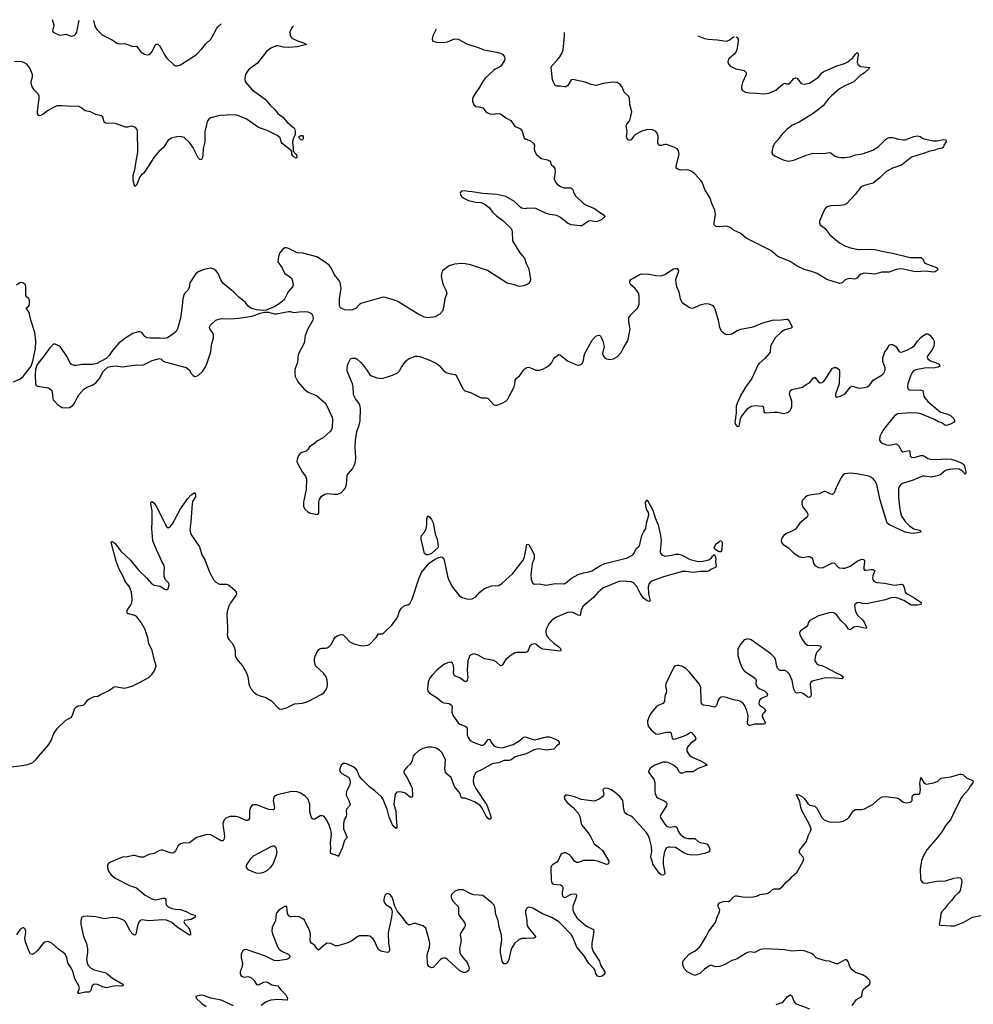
# Model space of a CAD drawing. Header units: inches. Extents: x 1552086 to 1694788, y 812325 to 917226.
# Tile 37 of 109: x 1584268 to 1595063, y 905782 to 916932. Entities that reach past the tile are written whole.
import ezdxf

# ---------------------------------------------------------------- set-up
doc = ezdxf.new("R2010")
doc.units = ezdxf.units.IN
doc.header["$MEASUREMENT"] = 0
for name, color, linetype in [('B5980', 7, 'Continuous'), ('B5981', 7, 'Continuous'), ('B5990', 7, 'Continuous'), ('B5991', 7, 'Continuous')]:
    doc.layers.add(name, color=color, linetype=linetype)

msp = doc.modelspace()

# ---------------------------------------------------------------- linework, layer by layer
at = {"layer": 'B5980', "color": 6}
for points, elevation in [([(1584170, 908471), (1584295, 908485), (1584362, 908498), (1584418, 908522), (1584459, 908561), (1584597, 908723), (1584623, 908770), (1584655, 908850), (1584695, 908910), (1584790, 909000), (1584851, 909030), (1584870, 909062), (1584890, 909126), (1584910, 909150), (1584930, 909160), (1584990, 909170), (1585010, 909189), (1585034, 909226), (1585050, 909239), (1585110, 909268), (1585151, 909270), (1585190, 909294), (1585275, 909330), (1585330, 909374), (1585350, 909380), (1585450, 909363), (1585490, 909368), (1585550, 909389), (1585610, 909417), (1585730, 909484), (1585764, 909516), (1585790, 909554), (1585812, 909610), (1585810, 909630), (1585795, 909675), (1585766, 909790), (1585729, 909869), (1585720, 909930), (1585696, 910000)], 900), ([(1586619, 910000), (1586618, 909970), (1586626, 909930), (1586638, 909910), (1586673, 909870), (1586697, 909830), (1586708, 909790), (1586709, 909730), (1586714, 909710), (1586736, 909676), (1586790, 909616), (1586837, 909537), (1586850, 909490), (1586861, 909410), (1586868, 909388), (1586890, 909352), (1586918, 909318), (1586952, 909292), (1586990, 909275), (1587056, 909256), (1587120, 909220), (1587190, 909142), (1587209, 909129), (1587230, 909125), (1587290, 909138), (1587377, 909183), (1587470, 909192), (1587530, 909210), (1587681, 909290), (1587709, 909310), (1587730, 909336), (1587747, 909370), (1587754, 909410), (1587750, 909452), (1587736, 909490), (1587710, 909528), (1587621, 909610), (1587612, 909630), (1587606, 909666), (1587605, 909690), (1587614, 909726), (1587630, 909767), (1587650, 909796), (1587670, 909812), (1587684, 909816), (1587730, 909816), (1587750, 909820), (1587770, 909832), (1587799, 909861), (1587823, 909917), (1587841, 909939), (1587870, 909960), (1587910, 909970), (1587930, 909964), (1587950, 909948), (1588007, 909887), (1588050, 909865), (1588110, 909848), (1588150, 909842), (1588208, 909848), (1588230, 909860), (1588303, 909937), (1588330, 909979), (1588370, 909976), (1588390, 909987), (1588403, 910000)], 900), ([(1590000, 909768), (1589990, 909766), (1589890, 909765), (1589870, 909759), (1589830, 909737), (1589772, 909688), (1589730, 909624), (1589710, 909616), (1589660, 909660), (1589635, 909675), (1589530, 909695), (1589450, 909739), (1589410, 909750), (1589392, 909748), (1589365, 909730), (1589342, 909670), (1589333, 909570), (1589342, 909478), (1589330, 909442), (1589310, 909434), (1589250, 909478), (1589197, 909497), (1589186, 909506), (1589179, 909530), (1589181, 909590), (1589176, 909630), (1589166, 909646), (1589150, 909655), (1589110, 909650), (1589070, 909629), (1588994, 909570), (1588938, 909510), (1588908, 909470), (1588892, 909430), (1588883, 909350), (1588889, 909329), (1588907, 909307), (1588992, 909252), (1589050, 909204), (1589070, 909195), (1589130, 909187), (1589157, 909170), (1589163, 909150), (1589159, 909110), (1589161, 909090), (1589175, 909050), (1589230, 908968), (1589250, 908953), (1589310, 908933), (1589323, 908923), (1589332, 908910), (1589333, 908833), (1589343, 908803), (1589369, 908770), (1589400, 908750), (1589490, 908717), (1589510, 908716), (1589534, 908730), (1589570, 908781), (1589590, 908783), (1589606, 908750), (1589636, 908710), (1589673, 908693), (1589730, 908685), (1589856, 908724), (1589918, 908762), (1589970, 908808), (1589989, 908811), (1590000, 908807)], 900), ([(1590000, 908619), (1589875, 908585), (1589830, 908551), (1589810, 908542), (1589750, 908541), (1589690, 908518), (1589632, 908508), (1589610, 908501), (1589510, 908443), (1589440, 908410), (1589424, 908396), (1589404, 908350), (1589401, 908310), (1589408, 908270), (1589430, 908224), (1589550, 908050), (1589560, 908030), (1589601, 907910), (1589604, 907890), (1589590, 907875), (1589570, 907885), (1589550, 907913), (1589504, 908004), (1589477, 908037), (1589415, 908075), (1589359, 908099), (1589310, 908117), (1589278, 908118), (1589264, 908124), (1589253, 908170), (1589190, 908250), (1589151, 908350), (1589107, 908387), (1589089, 908410), (1589079, 908450), (1589089, 908550), (1589050, 908630), (1589020, 908660), (1588981, 908681), (1588933, 908693), (1588890, 908693), (1588830, 908677), (1588779, 908650), (1588738, 908610), (1588724, 908590), (1588707, 908533), (1588690, 908500), (1588654, 908470), (1588622, 908430), (1588617, 908410), (1588625, 908390), (1588658, 908338), (1588709, 908230), (1588716, 908144), (1588712, 908128), (1588690, 908129), (1588632, 908172), (1588610, 908182), (1588572, 908188), (1588536, 908184), (1588517, 908163), (1588504, 908050), (1588527, 907970), (1588528, 907890), (1588537, 907803), (1588537, 907783), (1588530, 907772), (1588522, 907782), (1588510, 907786), (1588490, 907814), (1588450, 907902), (1588427, 907990), (1588378, 908110), (1588364, 908130), (1588290, 908199), (1588226, 908246), (1588140, 908330), (1588112, 908370), (1588090, 908430), (1588073, 908450), (1588042, 908470), (1587970, 908505), (1587950, 908510), (1587930, 908509), (1587907, 908490), (1587891, 908450), (1587890, 908430), (1587899, 908410), (1587914, 908394), (1587990, 908354), (1588007, 908327), (1588010, 908290), (1588005, 908270), (1587969, 908190), (1587964, 908170), (1587965, 908150), (1587995, 908090), (1588008, 908050), (1588003, 908030), (1587968, 907990), (1587962, 907970), (1587967, 907930), (1587965, 907910), (1587940, 907870), (1587932, 907830), (1587934, 907770), (1587975, 907670), (1587943, 907637), (1587919, 907550), (1587885, 907475), (1587870, 907456), (1587864, 907464), (1587836, 907476), (1587789, 907490), (1587785, 907510), (1587789, 907551), (1587787, 907610), (1587798, 907710), (1587790, 907753), (1587772, 907810), (1587750, 907858), (1587730, 907890), (1587710, 907911), (1587690, 907917), (1587670, 907915), (1587610, 907879), (1587590, 907878), (1587583, 907883), (1587570, 907899), (1587559, 907930), (1587552, 907970), (1587551, 908050), (1587539, 908090), (1587529, 908110), (1587500, 908140), (1587450, 908173), (1587410, 908188), (1587370, 908192), (1587328, 908188), (1587201, 908159), (1587175, 908150), (1587150, 908131), (1587140, 908110), (1587137, 908090), (1587152, 908008), (1587148, 907990), (1587136, 907984), (1587090, 907988), (1586950, 908040), (1586910, 908040), (1586893, 908030), (1586880, 908010), (1586870, 907972), (1586869, 907890), (1586858, 907870), (1586850, 907863), (1586830, 907863), (1586750, 907900), (1586710, 907908), (1586650, 907907), (1586600, 907890), (1586581, 907870), (1586568, 907830), (1586570, 907790), (1586587, 907690), (1586584, 907656), (1586570, 907632), (1586550, 907634), (1586530, 907643), (1586430, 907702), (1586390, 907705), (1586270, 907671), (1586190, 907611), (1586170, 907607), (1586128, 907612), (1586090, 907601), (1586063, 907577), (1586027, 907513), (1586010, 907497), (1585990, 907495), (1585970, 907499), (1585890, 907527), (1585870, 907529), (1585850, 907524), (1585790, 907490), (1585730, 907477), (1585670, 907447), (1585630, 907449), (1585570, 907467), (1585553, 907467), (1585490, 907453), (1585430, 907448), (1585296, 907390), (1585270, 907371), (1585263, 907350), (1585263, 907330), (1585272, 907290), (1585300, 907250), (1585350, 907210), (1585510, 907128), (1585590, 907101), (1585690, 907019), (1585770, 906971), (1585810, 906966), (1585890, 906983), (1585910, 906983), (1585924, 906970), (1585922, 906930), (1585926, 906910), (1585950, 906886), (1585990, 906867), (1586030, 906859), (1586090, 906855), (1586154, 906834), (1586210, 906801), (1586253, 906790), (1586256, 906776), (1586256, 906770), (1586210, 906743), (1586135, 906730), (1586126, 906714), (1586141, 906690), (1586176, 906656), (1586192, 906630), (1586202, 906590), (1586200, 906570), (1586190, 906565), (1586050, 906657), (1585990, 906710), (1585930, 906736), (1585890, 906738), (1585730, 906727), (1585650, 906738), (1585630, 906732), (1585610, 906700), (1585596, 906650), (1585587, 906593), (1585582, 906578), (1585570, 906563), (1585550, 906575), (1585518, 906610), (1585471, 906711), (1585450, 906730), (1585410, 906749), (1585370, 906760), (1585315, 906765), (1585230, 906751), (1585210, 906752), (1585130, 906772), (1585030, 906779), (1584990, 906778), (1584972, 906768), (1584960, 906730), (1584960, 906690), (1584992, 906550), (1585024, 906470), (1585035, 906410), (1585037, 906370), (1585024, 906290), (1585030, 906250), (1585039, 906230), (1585070, 906196), (1585110, 906173), (1585230, 906143), (1585250, 906134), (1585318, 906078), (1585437, 906010), (1585441, 905990), (1585414, 905986), (1585350, 905993), (1585250, 905970), (1585210, 905980), (1585150, 906005), (1585111, 906009), (1585088, 905990), (1585068, 905932), (1585058, 905922), (1585050, 905918), (1585010, 905921), (1584946, 905906), (1584930, 905906), (1584927, 905910), (1584944, 905970), (1584939, 905990), (1584893, 906070), (1584864, 906170), (1584813, 906250), (1584803, 906310), (1584781, 906350), (1584760, 906370), (1584706, 906406), (1584630, 906475), (1584590, 906493), (1584554, 906486), (1584530, 906468), (1584471, 906390), (1584430, 906356), (1584410, 906345), (1584390, 906351), (1584370, 906389), (1584334, 906490), (1584328, 906530), (1584337, 906590), (1584336, 906610), (1584330, 906632), (1584310, 906650), (1584290, 906642), (1584270, 906625), (1584231, 906570)], 900), ([(1590000, 906528), (1589950, 906527), (1589910, 906508), (1589870, 906469), (1589838, 906422), (1589826, 906390), (1589806, 906290), (1589790, 906256), (1589770, 906241), (1589750, 906242), (1589741, 906250), (1589730, 906270), (1589710, 906370), (1589709, 906410), (1589724, 906510), (1589721, 906570), (1589696, 906656), (1589685, 906730), (1589659, 906799), (1589645, 906885), (1589634, 906910), (1589612, 906932), (1589510, 907013), (1589410, 907021), (1589374, 907034), (1589290, 907077), (1589270, 907080), (1589230, 907079), (1589190, 907061), (1589160, 907030), (1589153, 907010), (1589153, 906990), (1589170, 906950), (1589230, 906890), (1589236, 906870), (1589234, 906810), (1589239, 906790), (1589305, 906710), (1589312, 906690), (1589311, 906670), (1589305, 906655), (1589260, 906590), (1589254, 906570), (1589264, 906503), (1589246, 906410), (1589252, 906370), (1589263, 906343), (1589287, 906307), (1589335, 906255), (1589353, 906207), (1589357, 906190), (1589354, 906170), (1589330, 906150), (1589310, 906142), (1589290, 906143), (1589250, 906162), (1589111, 906290), (1589090, 906303), (1589070, 906306), (1589050, 906301), (1589030, 906289), (1588950, 906198), (1588930, 906195), (1588901, 906210), (1588888, 906230), (1588886, 906246), (1588882, 906330), (1588884, 906356), (1588908, 906430), (1588909, 906470), (1588903, 906510), (1588865, 906645), (1588835, 906670), (1588750, 906696), (1588730, 906697), (1588690, 906681), (1588670, 906682), (1588650, 906697), (1588610, 906757), (1588542, 906842), (1588514, 906894), (1588490, 906986), (1588470, 907015), (1588450, 907031), (1588430, 907038), (1588410, 907024), (1588399, 907001), (1588391, 906970), (1588391, 906950), (1588398, 906930), (1588418, 906910), (1588463, 906883), (1588478, 906858), (1588483, 906830), (1588478, 906770), (1588445, 906630), (1588439, 906590), (1588442, 906470), (1588454, 906410), (1588454, 906390), (1588445, 906375), (1588431, 906369), (1588370, 906380), (1588349, 906389), (1588330, 906403), (1588313, 906430), (1588290, 906493), (1588270, 906522), (1588230, 906553), (1588210, 906558), (1588110, 906556), (1588090, 906547), (1588035, 906505), (1587983, 906477), (1587870, 906443), (1587844, 906444), (1587790, 906469), (1587750, 906473), (1587730, 906463), (1587650, 906395), (1587630, 906414), (1587608, 906448), (1587570, 906476), (1587560, 906490), (1587556, 906510), (1587561, 906570), (1587554, 906610), (1587493, 906733), (1587470, 906755), (1587430, 906773), (1587390, 906776), (1587350, 906771), (1587330, 906774), (1587320, 906780), (1587310, 906790), (1587301, 906810), (1587291, 906891), (1587270, 906890), (1587205, 906850), (1587179, 906821), (1587173, 906807), (1587164, 906730), (1587126, 906650), (1587122, 906610), (1587132, 906570), (1587190, 906424), (1587201, 906410), (1587229, 906389), (1587307, 906350), (1587326, 906330), (1587322, 906310), (1587290, 906288), (1587185, 906275), (1587150, 906277), (1587050, 906328), (1586830, 906404), (1586810, 906399), (1586794, 906386), (1586776, 906350), (1586776, 906310), (1586790, 906250), (1586785, 906210), (1586764, 906150), (1586764, 906130), (1586772, 906110), (1586790, 906095), (1586808, 906090), (1586850, 906097), (1586885, 906085), (1586921, 906050), (1586950, 906005), (1586970, 906004), (1587030, 906032), (1587058, 906038), (1587074, 906034), (1587121, 906001), (1587190, 905990), (1587224, 905944), (1587280, 905890), (1587300, 905850), (1587296, 905830), (1587290, 905828), (1587190, 905838), (1587110, 905829), (1587057, 905810), (1587001, 905770)], 1000), ([(1590000, 906854), (1589995, 906845), (1589993, 906810), (1590000, 906778)], 1000), ([(1586690, 905765), (1586550, 905827), (1586432, 905852), (1586350, 905881), (1586310, 905885), (1586261, 905870), (1586264, 905850), (1586331, 905790), (1586377, 905757)], 1000)]:
    msp.add_lwpolyline(points, dxfattribs=dict(at, elevation=elevation))
at = {"layer": 'B5980', "color": 6, "elevation": 1000}
msp.add_lwpolyline([(1587130, 907573), (1587110, 907566), (1586910, 907459), (1586879, 907430), (1586840, 907370), (1586831, 907350), (1586831, 907330), (1586850, 907310), (1586942, 907270), (1586990, 907267), (1587030, 907277), (1587070, 907296), (1587108, 907330), (1587138, 907370), (1587174, 907470), (1587182, 907510), (1587172, 907552), (1587151, 907571)], close=True, dxfattribs=at)
at = {"layer": 'B5981', "color": 6}
for points, elevation in [([(1587368, 916864), (1587355, 916850), (1587340, 916830), (1587327, 916790), (1587330, 916750), (1587350, 916724), (1587412, 916692), (1587481, 916670), (1587514, 916650), (1587410, 916624), (1587310, 916615), (1587250, 916620), (1587190, 916635), (1587170, 916634), (1587110, 916608), (1587060, 916570), (1586959, 916441), (1586867, 916370), (1586847, 916350), (1586825, 916310), (1586817, 916270), (1586817, 916250), (1586825, 916225), (1586899, 916139), (1587047, 916030), (1587104, 915964), (1587160, 915910), (1587191, 915870), (1587247, 915827), (1587297, 915770), (1587369, 915710), (1587378, 915698), (1587386, 915670), (1587386, 915630), (1587360, 915570), (1587355, 915530), (1587362, 915490), (1587363, 915443), (1587393, 915410), (1587404, 915390), (1587407, 915370), (1587396, 915364), (1587370, 915378), (1587361, 915390), (1587350, 915410), (1587350, 915430), (1587340, 915450), (1587238, 915530), (1587227, 915550), (1587215, 915595), (1587182, 915622), (1587070, 915678), (1586970, 915712), (1586830, 915809), (1586744, 915844), (1586707, 915853), (1586608, 915852), (1586534, 915846), (1586430, 915822), (1586410, 915807), (1586394, 915786), (1586364, 915670), (1586362, 915550), (1586346, 915474), (1586340, 915390), (1586330, 915354), (1586310, 915344), (1586290, 915367), (1586229, 915490), (1586190, 915540), (1586130, 915597), (1586090, 915610), (1586045, 915605), (1585986, 915590), (1585950, 915568), (1585895, 915485), (1585842, 915438), (1585787, 915373), (1585690, 915218), (1585670, 915192), (1585646, 915174), (1585627, 915153), (1585590, 915059), (1585570, 915044), (1585553, 915110), (1585553, 915170), (1585572, 915230), (1585585, 915330), (1585607, 915430), (1585602, 915670), (1585596, 915690), (1585579, 915710), (1585550, 915724), (1585530, 915727), (1585490, 915714), (1585470, 915716), (1585350, 915756), (1585239, 915759), (1585225, 915770), (1585209, 915829), (1585190, 915844), (1585130, 915858), (1585069, 915889), (1585010, 915901), (1584959, 915939), (1584930, 915951), (1584848, 915950), (1584750, 915958), (1584690, 915955), (1584650, 915939), (1584582, 915898), (1584530, 915858), (1584507, 915847), (1584490, 915842), (1584485, 915845), (1584470, 915867), (1584469, 915889), (1584480, 915990), (1584489, 916030), (1584487, 916070), (1584474, 916094), (1584430, 916136), (1584410, 916170), (1584399, 916210), (1584398, 916230), (1584414, 916286), (1584413, 916310), (1584383, 916383), (1584350, 916429), (1584324, 916444), (1584294, 916454), (1584210, 916459)], 900), ([(1584636, 916932), (1584653, 916870), (1584648, 916832), (1584640, 916810), (1584648, 916790), (1584662, 916782), (1584710, 916760), (1584730, 916757), (1584790, 916766), (1584850, 916745), (1584870, 916747), (1584890, 916758), (1584903, 916770), (1584915, 916790), (1584937, 916910), (1584944, 916924)], 900), ([(1585105, 916921), (1585118, 916858), (1585141, 916821), (1585202, 916762), (1585230, 916744), (1585308, 916708), (1585370, 916664), (1585390, 916660), (1585450, 916661), (1585490, 916651), (1585548, 916628), (1585590, 916631), (1585643, 916563), (1585681, 916541), (1585710, 916534), (1585730, 916536), (1585750, 916550), (1585768, 916572), (1585790, 916622), (1585810, 916653), (1585830, 916656), (1585850, 916637), (1585870, 916606), (1585910, 916530), (1585930, 916501), (1586010, 916423), (1586030, 916411), (1586050, 916408), (1586090, 916420), (1586270, 916537), (1586330, 916601), (1586370, 916655), (1586430, 916711), (1586466, 916770), (1586494, 916830), (1586510, 916850), (1586549, 916885)], 900), ([(1588981, 916824), (1588944, 916750), (1588936, 916710), (1588943, 916690), (1588990, 916676), (1589070, 916672), (1589110, 916682), (1589190, 916715), (1589230, 916713), (1589330, 916660), (1589470, 916613), (1589523, 916590), (1589670, 916564), (1589710, 916552), (1589736, 916536), (1589757, 916510), (1589761, 916490), (1589756, 916470), (1589713, 916407), (1589690, 916389), (1589650, 916373), (1589630, 916358), (1589539, 916270), (1589509, 916230), (1589463, 916150), (1589423, 916097), (1589398, 916050), (1589392, 916030), (1589394, 916010), (1589407, 915967), (1589430, 915948), (1589470, 915945), (1589510, 915932), (1589550, 915885), (1589590, 915865), (1589630, 915862), (1589670, 915870), (1589710, 915864), (1589770, 915820), (1589826, 915790), (1589870, 915730), (1589881, 915721), (1589936, 915696), (1589955, 915670), (1589980, 915590), (1589998, 915578), (1590000, 915578)], 1000), ([(1590000, 914792), (1589990, 914791), (1589950, 914798), (1589921, 914821), (1589870, 914873), (1589770, 914930), (1589670, 914951), (1589510, 914963), (1589390, 914984), (1589345, 914985), (1589310, 914992), (1589271, 914989), (1589256, 914970), (1589258, 914950), (1589271, 914930), (1589305, 914905), (1589350, 914885), (1589430, 914867), (1589490, 914862), (1589539, 914839), (1589584, 914804), (1589624, 914750), (1589664, 914710), (1589739, 914659), (1589830, 914566), (1589839, 914550), (1589844, 914524), (1589848, 914428), (1589928, 914290), (1589981, 914230), (1590000, 914171)], 1000), ([(1590000, 913929), (1589970, 913917), (1589930, 913911), (1589910, 913914), (1589870, 913930), (1589788, 913948), (1589564, 914090), (1589530, 914104), (1589370, 914154), (1589310, 914167), (1589270, 914170), (1589190, 914163), (1589130, 914144), (1589059, 914090), (1589047, 914070), (1589040, 914030), (1589049, 913970), (1589063, 913930), (1589093, 913870), (1589103, 913830), (1589082, 913770), (1589067, 913673), (1589053, 913630), (1589023, 913597), (1588970, 913568), (1588950, 913562), (1588890, 913556), (1588850, 913562), (1588778, 913598), (1588550, 913740), (1588510, 913756), (1588390, 913788), (1588366, 913786), (1588130, 913716), (1588110, 913702), (1588075, 913665), (1588034, 913646), (1588010, 913644), (1587950, 913648), (1587910, 913660), (1587898, 913670), (1587890, 913690), (1587888, 913770), (1587906, 913890), (1587896, 913956), (1587882, 913982), (1587830, 914042), (1587796, 914116), (1587770, 914152), (1587727, 914187), (1587630, 914247), (1587474, 914286), (1587410, 914293), (1587310, 914340), (1587290, 914347), (1587270, 914347), (1587244, 914330), (1587213, 914290), (1587198, 914250), (1587190, 914190), (1587240, 914120), (1587250, 914091), (1587270, 914056), (1587324, 914024), (1587344, 914004), (1587358, 913970), (1587363, 913930), (1587355, 913905), (1587307, 913850), (1587260, 913760), (1587205, 913715), (1587156, 913684), (1587057, 913643), (1587030, 913639), (1586950, 913646), (1586885, 913665), (1586852, 913692), (1586824, 913730), (1586748, 913788), (1586688, 913850), (1586569, 913949), (1586544, 913984), (1586516, 914056), (1586490, 914090), (1586467, 914107), (1586430, 914118), (1586357, 914103), (1586290, 914075), (1586259, 914050), (1586194, 913950), (1586185, 913895), (1586172, 913870), (1586134, 913830), (1586126, 913814), (1586114, 913770), (1586108, 913690), (1586087, 913550), (1586054, 913430), (1586038, 913402), (1586018, 913382), (1585940, 913330), (1585910, 913320), (1585850, 913325), (1585750, 913325), (1585710, 913330), (1585684, 913344), (1585650, 913388), (1585630, 913396), (1585610, 913396), (1585550, 913380), (1585470, 913330), (1585390, 913267), (1585324, 913190), (1585276, 913124), (1585245, 913095), (1585141, 913039), (1585092, 913028), (1584970, 913027), (1584910, 913014), (1584890, 913014), (1584863, 913023), (1584850, 913031), (1584834, 913050), (1584800, 913120), (1584730, 913224), (1584710, 913240), (1584670, 913257), (1584650, 913256), (1584610, 913216), (1584530, 913106), (1584476, 913044), (1584461, 913019), (1584448, 912972), (1584442, 912910), (1584447, 912810), (1584453, 912790), (1584470, 912780), (1584590, 912761), (1584611, 912751), (1584631, 912731), (1584637, 912717), (1584643, 912643), (1584648, 912628), (1584661, 912610), (1584695, 912575), (1584730, 912550), (1584750, 912542), (1584790, 912535), (1584830, 912542), (1584873, 912567), (1584890, 912588), (1584918, 912650), (1584938, 912682), (1584994, 912746), (1585030, 912772), (1585088, 912792), (1585130, 912818), (1585170, 912868), (1585213, 912947), (1585230, 912968), (1585265, 912995), (1585295, 913005), (1585350, 913013), (1585430, 913002), (1585590, 913024), (1585650, 913020), (1585670, 913022), (1585766, 913074), (1585850, 913096), (1585870, 913088), (1585890, 913067), (1585910, 913057), (1586152, 912992), (1586185, 912965), (1586210, 912924), (1586230, 912902), (1586250, 912893), (1586270, 912896), (1586290, 912903), (1586341, 912950), (1586367, 912993), (1586385, 913035), (1586430, 913170), (1586441, 913250), (1586462, 913330), (1586461, 913370), (1586452, 913390), (1586421, 913430), (1586415, 913450), (1586427, 913473), (1586490, 913528), (1586510, 913538), (1586550, 913548), (1586650, 913545), (1586750, 913551), (1586850, 913565), (1586910, 913578), (1586990, 913608), (1587040, 913620), (1587090, 913619), (1587150, 913599), (1587170, 913599), (1587310, 913627), (1587330, 913626), (1587370, 913615), (1587430, 913624), (1587490, 913627), (1587530, 913624), (1587550, 913617), (1587570, 913603), (1587583, 913583), (1587591, 913550), (1587587, 913530), (1587528, 913430), (1587501, 913350), (1587487, 913270), (1587421, 913139), (1587411, 913050), (1587384, 912970), (1587382, 912930), (1587388, 912890), (1587417, 912830), (1587490, 912747), (1587534, 912714), (1587592, 912692), (1587631, 912671), (1587728, 912590), (1587805, 912430), (1587808, 912408), (1587807, 912313), (1587799, 912290), (1587786, 912274), (1587702, 912198), (1587638, 912162), (1587590, 912121), (1587550, 912094), (1587530, 912066), (1587510, 912047), (1587450, 912025), (1587424, 911996), (1587408, 911952), (1587407, 911930), (1587413, 911910), (1587465, 911810), (1587502, 911762), (1587516, 911730), (1587511, 911610), (1587480, 911470), (1587481, 911421), (1587496, 911390), (1587530, 911357), (1587550, 911346), (1587630, 911327), (1587650, 911338), (1587656, 911350), (1587653, 911470), (1587661, 911499), (1587685, 911535), (1587721, 911559), (1587750, 911567), (1587830, 911557), (1587870, 911559), (1587910, 911577), (1587942, 911610), (1587956, 911630), (1587969, 911670), (1587975, 911770), (1587986, 911790), (1588035, 911845), (1588059, 911890), (1588071, 911929), (1588073, 911970), (1588064, 912090), (1588070, 912170), (1588085, 912270), (1588110, 912341), (1588121, 912390), (1588125, 912530), (1588123, 912550), (1588110, 912584), (1588070, 912638), (1588050, 912675), (1588045, 912690), (1588042, 912770), (1588035, 912810), (1587975, 912950), (1587974, 912990), (1587982, 913030), (1588013, 913090), (1588030, 913099), (1588050, 913100), (1588070, 913097), (1588090, 913086), (1588129, 913050), (1588166, 913006), (1588201, 912961), (1588230, 912910), (1588250, 912897), (1588310, 912876), (1588370, 912870), (1588490, 912907), (1588546, 912934), (1588566, 912954), (1588595, 913005), (1588642, 913070), (1588669, 913091), (1588750, 913121), (1588770, 913123), (1588796, 913116), (1588901, 913081), (1588984, 913044), (1589017, 913017), (1589070, 912956), (1589097, 912937), (1589130, 912926), (1589194, 912914), (1589207, 912907), (1589283, 912750), (1589307, 912730), (1589370, 912709), (1589490, 912649), (1589550, 912649), (1589570, 912642), (1589630, 912574), (1589650, 912567), (1589673, 912567), (1589731, 912589), (1589770, 912610), (1589791, 912629), (1589865, 912775), (1589874, 912806), (1589877, 912850), (1589888, 912870), (1589930, 912902), (1589975, 912965), (1589990, 912982), (1590000, 912988)], 1000), ([(1584199, 912830), (1584275, 912865), (1584309, 912891), (1584387, 912993), (1584397, 913010), (1584415, 913065), (1584447, 913210), (1584452, 913290), (1584439, 913390), (1584393, 913530), (1584375, 913615), (1584341, 913670), (1584373, 913687), (1584380, 913710), (1584378, 913750), (1584370, 913776), (1584350, 913790), (1584336, 913810), (1584338, 913898), (1584332, 913930), (1584310, 913949), (1584290, 913956), (1584270, 913952), (1584230, 913924)], 1000), ([(1585696, 910000), (1585687, 910027), (1585644, 910104), (1585594, 910170), (1585570, 910185), (1585490, 910209), (1585483, 910223), (1585482, 910230), (1585490, 910250), (1585523, 910297), (1585537, 910330), (1585540, 910370), (1585533, 910450), (1585510, 910509), (1585461, 910570), (1585445, 910610), (1585395, 910710), (1585361, 910801), (1585302, 911010), (1585310, 911026), (1585318, 911018), (1585330, 911015), (1585350, 911000), (1585412, 910912), (1585524, 910810), (1585616, 910696), (1585704, 910610), (1585757, 910550), (1585790, 910530), (1585858, 910518), (1585910, 910482), (1585930, 910476), (1585948, 910492), (1585961, 910530), (1585956, 910550), (1585918, 910590), (1585905, 910625), (1585902, 910670), (1585909, 910730), (1585903, 910750), (1585876, 910796), (1585855, 910850), (1585819, 910919), (1585776, 911030), (1585762, 911170), (1585768, 911250), (1585769, 911369), (1585753, 911450), (1585754, 911466), (1585766, 911474), (1585790, 911456), (1585810, 911430), (1585833, 911390), (1585910, 911226), (1585930, 911192), (1585950, 911179), (1585970, 911189), (1585996, 911224), (1586090, 911391), (1586170, 911510), (1586210, 911553), (1586250, 911576), (1586256, 911570), (1586260, 911550), (1586257, 911530), (1586225, 911475), (1586219, 911450), (1586207, 911247), (1586194, 911154), (1586204, 911104), (1586303, 910963), (1586330, 910870), (1586368, 910808), (1586417, 910677), (1586466, 910586), (1586490, 910562), (1586530, 910538), (1586590, 910541), (1586610, 910539), (1586630, 910531), (1586702, 910470), (1586720, 910450), (1586722, 910430), (1586714, 910410), (1586655, 910330), (1586635, 910290), (1586615, 910230), (1586611, 910190), (1586619, 910050), (1586619, 910000)], 900), ([(1588403, 910000), (1588476, 910070), (1588537, 910150), (1588554, 910186), (1588567, 910233), (1588590, 910269), (1588611, 910289), (1588630, 910299), (1588670, 910310), (1588690, 910325), (1588710, 910368), (1588789, 910610), (1588818, 910670), (1588884, 910756), (1588904, 910776), (1588962, 910818), (1589010, 910841), (1589048, 910848), (1589071, 910830), (1589110, 910630), (1589125, 910585), (1589166, 910506), (1589243, 910410), (1589270, 910392), (1589310, 910377), (1589350, 910370), (1589390, 910372), (1589430, 910398), (1589478, 910450), (1589530, 910489), (1589610, 910522), (1589690, 910526), (1589728, 910550), (1589810, 910621), (1589850, 910661), (1589966, 910810), (1589982, 910850), (1590000, 910943)], 900)]:
    msp.add_lwpolyline(points, dxfattribs=dict(at, elevation=elevation))
at = {"layer": 'B5981', "color": 6, "elevation": 900}
for points in [[(1587470, 915566), (1587450, 915570), (1587431, 915590), (1587433, 915610), (1587450, 915622), (1587470, 915619), (1587477, 915610), (1587478, 915582)], [(1588871, 910871), (1588850, 910887), (1588811, 911050), (1588811, 911070), (1588818, 911090), (1588850, 911130), (1588869, 911170), (1588876, 911210), (1588876, 911284), (1588890, 911313), (1588910, 911298), (1588930, 911272), (1588950, 911234), (1588971, 911110), (1588992, 911050), (1589007, 910970), (1589000, 910950), (1588930, 910886), (1588892, 910872)]]:
    msp.add_lwpolyline(points, close=True, dxfattribs=at)
at = {"layer": 'B5990', "color": 6}
for points, elevation in [([(1593101, 910000), (1593101, 909999), (1593097, 909990), (1593100, 909970), (1593120, 909920), (1593157, 909870), (1593187, 909850), (1593310, 909845), (1593330, 909841), (1593342, 909830), (1593332, 909810), (1593293, 909770), (1593275, 909730), (1593268, 909690), (1593270, 909670), (1593290, 909639), (1593310, 909627), (1593350, 909617), (1593397, 909597), (1593510, 909535), (1593566, 909510), (1593588, 909490), (1593583, 909470), (1593573, 909467), (1593496, 909476), (1593390, 909480), (1593238, 909442), (1593224, 909430), (1593218, 909410), (1593226, 909290), (1593224, 909270), (1593210, 909256), (1593190, 909261), (1593139, 909299), (1593110, 909312), (1593070, 909307), (1593050, 909313), (1593033, 909350), (1593014, 909450), (1592982, 909522), (1592950, 909555), (1592930, 909563), (1592882, 909562), (1592870, 909565), (1592856, 909576), (1592845, 909590), (1592838, 909610), (1592824, 909690), (1592813, 909710), (1592770, 909750), (1592550, 909910), (1592510, 909922), (1592470, 909910), (1592420, 909850), (1592399, 909801), (1592396, 909730), (1592424, 909644), (1592448, 909588), (1592470, 909560), (1592508, 909530), (1592572, 909492), (1592597, 909470), (1592604, 909450), (1592602, 909410), (1592608, 909390), (1592618, 909378), (1592640, 909360), (1592699, 909330), (1592721, 909310), (1592734, 909290), (1592725, 909270), (1592670, 909248), (1592648, 909230), (1592637, 909210), (1592636, 909190), (1592643, 909170), (1592698, 909130), (1592712, 909110), (1592700, 909090), (1592679, 909070), (1592673, 909050), (1592678, 909030), (1592710, 908970), (1592701, 908959), (1592690, 908955), (1592585, 908955), (1592530, 908937), (1592510, 908950), (1592507, 908970), (1592514, 909050), (1592499, 909110), (1592472, 909170), (1592456, 909190), (1592432, 909210), (1592410, 909218), (1592350, 909229), (1592270, 909258), (1592230, 909264), (1592210, 909260), (1592190, 909247), (1592175, 909225), (1592156, 909164), (1592142, 909150), (1592130, 909146), (1592070, 909162), (1592004, 909170), (1591986, 909186), (1591981, 909210), (1591977, 909370), (1591961, 909410), (1591850, 909542), (1591810, 909583), (1591770, 909606), (1591730, 909619), (1591710, 909620), (1591690, 909615), (1591677, 909603), (1591650, 909556), (1591582, 909410), (1591579, 909390), (1591588, 909330), (1591586, 909310), (1591572, 909270), (1591568, 909210), (1591550, 909189), (1591496, 909164), (1591474, 909150), (1591410, 909070), (1591388, 909030), (1591376, 908990), (1591376, 908970), (1591384, 908930), (1591416, 908890), (1591470, 908845), (1591490, 908840), (1591590, 908865), (1591630, 908863), (1591643, 908850), (1591654, 908794), (1591670, 908785), (1591690, 908788), (1591782, 908818), (1591822, 908838), (1591850, 908857), (1591870, 908862), (1591914, 908810), (1591922, 908790), (1591907, 908770), (1591863, 908737), (1591825, 908690), (1591819, 908670), (1591821, 908650), (1591830, 908630), (1591850, 908605), (1591880, 908580), (1591995, 908530), (1592029, 908510), (1592049, 908490), (1591947, 908453), (1591890, 908413), (1591810, 908414), (1591770, 908401), (1591750, 908400), (1591735, 908415), (1591710, 908456), (1591669, 908490), (1591610, 908519), (1591590, 908524), (1591550, 908525), (1591459, 908490), (1591429, 908470), (1591403, 908450), (1591388, 908430), (1591385, 908410), (1591445, 908330), (1591454, 908310), (1591459, 908290), (1591457, 908190), (1591461, 908170), (1591478, 908130), (1591495, 908115), (1591550, 908095), (1591570, 908083), (1591585, 908070), (1591592, 908052), (1591589, 908030), (1591527, 907930), (1591520, 907910), (1591524, 907890), (1591570, 907821), (1591590, 907801), (1591610, 907792), (1591630, 907789), (1591677, 907797), (1591695, 907795), (1591706, 907786), (1591723, 907743), (1591743, 907710), (1591790, 907672), (1591830, 907660), (1591910, 907661), (1591950, 907627), (1591970, 907616), (1592030, 907604), (1592050, 907594), (1592069, 907570), (1592077, 907550), (1592080, 907530), (1592072, 907510), (1592019, 907490), (1591950, 907473), (1591870, 907472), (1591830, 907479), (1591790, 907494), (1591710, 907548), (1591690, 907556), (1591630, 907563), (1591610, 907562), (1591590, 907554), (1591569, 907511), (1591552, 907430), (1591554, 907370), (1591572, 907268), (1591566, 907254), (1591555, 907245), (1591530, 907248), (1591510, 907263), (1591490, 907290), (1591437, 907370), (1591430, 907390), (1591413, 907450), (1591423, 907517), (1591420, 907570), (1591403, 907643), (1591385, 907690), (1591359, 907730), (1591210, 907897), (1591190, 907912), (1591142, 907930), (1591120, 907950), (1591106, 907990), (1591101, 908061), (1591094, 908090), (1591064, 908130), (1590995, 908190), (1590965, 908210), (1590930, 908225), (1590888, 908230), (1590871, 908210), (1590879, 908161), (1590878, 908150), (1590867, 908133), (1590820, 908100), (1590770, 908084), (1590622, 908102), (1590549, 908131), (1590470, 908151), (1590447, 908150), (1590433, 908130), (1590436, 908110), (1590463, 908070), (1590532, 908012), (1590590, 907946), (1590609, 907909), (1590622, 907830), (1590630, 907809), (1590703, 907723), (1590734, 907674), (1590770, 907598), (1590830, 907555), (1590865, 907525), (1590934, 907410), (1590937, 907390), (1590931, 907370), (1590910, 907364), (1590810, 907403), (1590772, 907412), (1590650, 907412), (1590590, 907386), (1590570, 907387), (1590550, 907401), (1590510, 907456), (1590490, 907475), (1590450, 907497), (1590430, 907498), (1590410, 907491), (1590399, 907481), (1590390, 907470), (1590363, 907410), (1590347, 907393), (1590299, 907361), (1590288, 907350), (1590280, 907330), (1590285, 907190), (1590287, 907170), (1590294, 907154), (1590310, 907143), (1590390, 907135), (1590410, 907122), (1590418, 907110), (1590418, 907090), (1590408, 907050), (1590408, 907028), (1590411, 907010), (1590430, 906992), (1590450, 906996), (1590510, 907029), (1590550, 907034), (1590568, 907028), (1590572, 907012), (1590566, 906990), (1590531, 906890), (1590530, 906850), (1590544, 906810), (1590579, 906759), (1590685, 906665), (1590762, 906630), (1590768, 906608), (1590744, 906476), (1590744, 906424), (1590761, 906381), (1590831, 906270), (1590844, 906224), (1590891, 906150), (1590890, 906128), (1590860, 906100), (1590830, 906094), (1590810, 906102), (1590790, 906129), (1590782, 906162), (1590768, 906188), (1590710, 906243), (1590656, 906330), (1590573, 906430), (1590527, 906550), (1590515, 906570), (1590399, 906690), (1590370, 906714), (1590290, 906765), (1590187, 906807), (1590077, 906870), (1590050, 906880), (1590030, 906882), (1590010, 906872), (1590000, 906854)], 1000), ([(1590224, 910000), (1590229, 909970), (1590243, 909943), (1590272, 909910), (1590313, 909873), (1590371, 909830), (1590389, 909810), (1590394, 909790), (1590390, 909782), (1590190, 909803), (1590160, 909820), (1590110, 909861), (1590090, 909863), (1590064, 909856), (1590042, 909838), (1590023, 909790), (1590009, 909771), (1590000, 909768)], 900), ([(1590000, 908807), (1590090, 908777), (1590130, 908783), (1590230, 908810), (1590263, 908810), (1590326, 908790), (1590358, 908770), (1590376, 908750), (1590373, 908727), (1590350, 908709), (1590316, 908670), (1590230, 908660), (1590136, 908676), (1590090, 908665), (1590010, 908622), (1590000, 908619)], 900), ([(1593690, 905770), (1593742, 905838), (1593794, 905866), (1593801, 905879), (1593810, 905930), (1593823, 905957), (1593893, 906010), (1593896, 906030), (1593891, 906050), (1593854, 906090), (1593810, 906115), (1593730, 906143), (1593691, 906171), (1593667, 906210), (1593646, 906266), (1593630, 906287), (1593610, 906284), (1593530, 906240), (1593510, 906242), (1593430, 906272), (1593390, 906276), (1593302, 906302), (1593284, 906310), (1593250, 906345), (1593230, 906357), (1593150, 906386), (1593112, 906392), (1593010, 906385), (1592930, 906399), (1592710, 906411), (1592650, 906401), (1592590, 906367), (1592530, 906378), (1592490, 906360), (1592390, 906297), (1592370, 906288), (1592330, 906279), (1592250, 906231), (1592195, 906210), (1592150, 906207), (1592090, 906224), (1592070, 906215), (1592020, 906180), (1591970, 906136), (1591930, 906115), (1591910, 906110), (1591890, 906115), (1591822, 906150), (1591789, 906189), (1591776, 906230), (1591774, 906270), (1591847, 906350), (1591914, 906386), (1591964, 906430), (1591984, 906456), (1592040, 906550), (1592068, 906610), (1592145, 906710), (1592162, 906770), (1592191, 906830), (1592193, 906850), (1592176, 906890), (1592176, 906910), (1592190, 906930), (1592230, 906947), (1592250, 906950), (1592292, 906948), (1592310, 906959), (1592344, 906996), (1592370, 907010), (1592390, 907012), (1592450, 906999), (1592505, 906995), (1592570, 906998), (1592608, 907008), (1592650, 907026), (1592730, 907037), (1592764, 907056), (1592790, 907082), (1592809, 907091), (1592870, 907090), (1592904, 907116), (1592948, 907170), (1592990, 907204), (1593012, 907230), (1593065, 907275), (1593137, 907403), (1593143, 907430), (1593136, 907450), (1593099, 907490), (1593091, 907510), (1593099, 907530), (1593174, 907626), (1593193, 907690), (1593222, 907750), (1593227, 907770), (1593211, 907810), (1593124, 907970), (1593110, 908010), (1593099, 908079), (1593062, 908150), (1593063, 908157), (1593070, 908159), (1593087, 908153), (1593130, 908132), (1593153, 908110), (1593190, 908055), (1593210, 908038), (1593270, 908024), (1593290, 908002), (1593350, 907897), (1593376, 907870), (1593430, 907850), (1593536, 907844), (1593590, 907856), (1593639, 907881), (1593659, 907901), (1593690, 907954), (1593710, 907978), (1593730, 907988), (1593792, 907988), (1593830, 907996), (1593930, 908050), (1594003, 908117), (1594030, 908133), (1594070, 908134), (1594190, 908120), (1594222, 908110), (1594270, 908072), (1594286, 908066), (1594310, 908062), (1594352, 908070), (1594372, 908090), (1594372, 908130), (1594378, 908150), (1594399, 908161), (1594450, 908163), (1594457, 908170), (1594466, 908210), (1594459, 908281), (1594470, 908352), (1594508, 908288), (1594530, 908276), (1594616, 908290), (1594660, 908310), (1594696, 908344), (1594810, 908357), (1594910, 908389), (1594930, 908389), (1594943, 908383), (1594990, 908343), (1595050, 908321), (1595061, 908310), (1595057, 908290), (1595027, 908253), (1595003, 908210), (1594940, 908140), (1594924, 908116), (1594856, 907984), (1594803, 907870), (1594752, 907810), (1594706, 907734), (1594654, 907666), (1594537, 907530), (1594503, 907470), (1594478, 907410), (1594462, 907310), (1594464, 907210), (1594470, 907184), (1594490, 907159), (1594530, 907155), (1594650, 907178), (1594750, 907180), (1594841, 907210), (1594890, 907218), (1594913, 907213), (1594924, 907204), (1594930, 907190), (1594933, 907167), (1594915, 907070), (1594897, 907043), (1594850, 907001), (1594819, 906961), (1594770, 906910), (1594737, 906863), (1594707, 906830), (1594697, 906810), (1594693, 906767), (1594675, 906690), (1594682, 906682), (1594698, 906678), (1594810, 906670), (1594850, 906672), (1594950, 906707), (1595052, 906768), (1595150, 906789)], 1000), ([(1590000, 906778), (1590010, 906730), (1590009, 906690), (1590023, 906650), (1590107, 906550), (1590102, 906538), (1590090, 906530), (1590000, 906528)], 1000), ([(1592830, 905778), (1592899, 905801), (1592912, 905810), (1592959, 905870), (1592990, 905889), (1593010, 905878), (1593030, 905819), (1593052, 905792), (1593210, 905730)], 1000)]:
    msp.add_lwpolyline(points, dxfattribs=dict(at, elevation=elevation))
at = {"layer": 'B5991', "color": 6}
for points, elevation in [([(1592374, 916738), (1592390, 916729), (1592400, 916710), (1592403, 916690), (1592386, 916590), (1592375, 916565), (1592357, 916543), (1592297, 916490), (1592287, 916470), (1592285, 916450), (1592290, 916430), (1592310, 916405), (1592376, 916376), (1592470, 916355), (1592493, 916333), (1592492, 916310), (1592450, 916221), (1592439, 916170), (1592440, 916150), (1592451, 916130), (1592484, 916110), (1592530, 916102), (1592610, 916100), (1592690, 916092), (1592750, 916101), (1592826, 916134), (1592910, 916207), (1592930, 916212), (1592950, 916206), (1592974, 916206), (1592990, 916217), (1593030, 916267), (1593050, 916274), (1593070, 916268), (1593094, 916230), (1593115, 916210), (1593150, 916203), (1593210, 916214), (1593310, 916282), (1593349, 916331), (1593370, 916346), (1593510, 916407), (1593604, 916436), (1593644, 916456), (1593700, 916500), (1593730, 916541), (1593750, 916559), (1593758, 916550), (1593758, 916538), (1593750, 916450), (1593760, 916420), (1593790, 916400), (1593891, 916390), (1593880, 916380), (1593876, 916370), (1593832, 916330), (1593782, 916298), (1593711, 916229), (1593610, 916183), (1593550, 916148), (1593457, 916070), (1593421, 916030), (1593364, 915956), (1593252, 915868), (1593090, 915772), (1593010, 915732), (1592952, 915690), (1592895, 915630), (1592852, 915570), (1592813, 915530), (1592804, 915516), (1592794, 915490), (1592784, 915430), (1592790, 915410), (1592813, 915390), (1592910, 915344), (1592970, 915331), (1593030, 915340), (1593170, 915397), (1593250, 915420), (1593370, 915417), (1593430, 915429), (1593450, 915424), (1593491, 915391), (1593518, 915378), (1593562, 915370), (1593610, 915371), (1593670, 915380), (1593730, 915402), (1593810, 915414), (1593925, 915455), (1593987, 915493), (1594070, 915574), (1594090, 915590), (1594110, 915597), (1594150, 915596), (1594218, 915578), (1594270, 915570), (1594290, 915573), (1594390, 915609), (1594430, 915616), (1594462, 915610), (1594489, 915589), (1594504, 915584), (1594610, 915559), (1594650, 915560), (1594730, 915575), (1594751, 915570), (1594756, 915550), (1594731, 915510), (1594727, 915490), (1594710, 915477), (1594655, 915465), (1594616, 915450), (1594570, 915444), (1594510, 915420), (1594365, 915375), (1594250, 915285), (1594147, 915250), (1594071, 915210), (1594010, 915145), (1593930, 915080), (1593870, 915067), (1593810, 915048), (1593786, 915030), (1593726, 914954), (1593630, 914850), (1593610, 914836), (1593550, 914826), (1593450, 914824), (1593408, 914812), (1593390, 914798), (1593379, 914781), (1593320, 914650), (1593320, 914630), (1593330, 914610), (1593381, 914570), (1593437, 914497), (1593550, 914404), (1593610, 914369), (1593671, 914350), (1593765, 914330), (1593910, 914334), (1593950, 914331), (1594045, 914305), (1594150, 914289), (1594350, 914238), (1594470, 914239), (1594488, 914228), (1594507, 914187), (1594516, 914176), (1594647, 914127), (1594662, 914110), (1594653, 914090), (1594630, 914077), (1594610, 914073), (1594530, 914083), (1594410, 914075), (1594270, 914106), (1594231, 914109), (1594190, 914103), (1594110, 914073), (1594027, 914073), (1593950, 914051), (1593830, 914061), (1593791, 914049), (1593768, 914032), (1593751, 914009), (1593730, 913997), (1593710, 913995), (1593670, 914000), (1593630, 913994), (1593610, 913981), (1593580, 913950), (1593550, 913946), (1593404, 913990), (1593296, 914056), (1593230, 914080), (1593150, 914101), (1593070, 914139), (1592990, 914193), (1592851, 914251), (1592770, 914317), (1592490, 914456), (1592430, 914512), (1592350, 914548), (1592326, 914570), (1592303, 914583), (1592270, 914592), (1592190, 914586), (1592150, 914591), (1592131, 914610), (1592130, 914626), (1592144, 914730), (1592136, 914776), (1592103, 914850), (1592083, 914910), (1592022, 915010), (1591992, 915090), (1591980, 915110), (1591910, 915187), (1591870, 915217), (1591830, 915230), (1591750, 915228), (1591718, 915238), (1591701, 915250), (1591699, 915270), (1591735, 915410), (1591725, 915445), (1591709, 915469), (1591686, 915486), (1591590, 915518), (1591570, 915519), (1591530, 915508), (1591507, 915507), (1591492, 915532), (1591494, 915614), (1591486, 915646), (1591466, 915670), (1591430, 915683), (1591370, 915687), (1591310, 915669), (1591239, 915630), (1591218, 915610), (1591190, 915572), (1591170, 915563), (1591150, 915574), (1591136, 915610), (1591144, 915670), (1591134, 915730), (1591142, 915750), (1591173, 915790), (1591199, 915890), (1591174, 915970), (1591170, 916050), (1591156, 916070), (1591111, 916110), (1591089, 916169), (1591070, 916195), (1591030, 916220), (1590990, 916225), (1590890, 916212), (1590790, 916185), (1590737, 916197), (1590670, 916225), (1590530, 916255), (1590510, 916250), (1590472, 916188), (1590450, 916172), (1590430, 916170), (1590390, 916180), (1590350, 916178), (1590330, 916186), (1590310, 916223), (1590301, 916250), (1590286, 916390), (1590293, 916410), (1590350, 916469), (1590381, 916510), (1590404, 916550), (1590419, 916590), (1590435, 916750), (1590437, 916787)], 1000), ([(1591943, 916749), (1592020, 916720), (1592061, 916710), (1592163, 916703), (1592270, 916690), (1592299, 916701), (1592350, 916738), (1592354, 916739)], 1000), ([(1590000, 915578), (1590050, 915559), (1590086, 915530), (1590096, 915510), (1590091, 915470), (1590094, 915450), (1590116, 915410), (1590170, 915359), (1590244, 915344), (1590272, 915330), (1590284, 915290), (1590310, 915269), (1590325, 915245), (1590330, 915210), (1590318, 915130), (1590335, 915090), (1590352, 915070), (1590390, 915043), (1590430, 915027), (1590506, 915026), (1590519, 915019), (1590529, 915009), (1590539, 914970), (1590558, 914938), (1590650, 914850), (1590683, 914830), (1590773, 914793), (1590830, 914752), (1590871, 914730), (1590891, 914710), (1590882, 914690), (1590858, 914670), (1590810, 914646), (1590790, 914643), (1590730, 914655), (1590708, 914652), (1590630, 914598), (1590610, 914596), (1590510, 914610), (1590470, 914629), (1590390, 914690), (1590350, 914713), (1590270, 914725), (1590220, 914740), (1590110, 914792), (1590070, 914797), (1590000, 914792)], 1000), ([(1590000, 914171), (1590000, 914170), (1590031, 914110), (1590051, 913990), (1590047, 913970), (1590030, 913946), (1590008, 913932), (1590000, 913929)], 1000), ([(1590000, 912988), (1590010, 912993), (1590030, 912996), (1590050, 912991), (1590110, 912963), (1590150, 912964), (1590190, 912976), (1590230, 912997), (1590276, 913030), (1590293, 913050), (1590312, 913088), (1590330, 913110), (1590370, 913139), (1590390, 913133), (1590430, 913097), (1590470, 913070), (1590570, 913025), (1590590, 913020), (1590610, 913023), (1590630, 913035), (1590650, 913070), (1590655, 913110), (1590667, 913150), (1590750, 913303), (1590790, 913347), (1590810, 913356), (1590830, 913359), (1590845, 913345), (1590871, 913290), (1590883, 913230), (1590867, 913150), (1590872, 913130), (1590887, 913107), (1590910, 913090), (1590950, 913083), (1590990, 913090), (1591030, 913113), (1591078, 913162), (1591100, 913210), (1591150, 913290), (1591156, 913310), (1591179, 913430), (1591162, 913510), (1591164, 913556), (1591185, 913590), (1591264, 913670), (1591279, 913710), (1591281, 913790), (1591275, 913830), (1591251, 913870), (1591232, 913892), (1591187, 913930), (1591173, 913950), (1591173, 913970), (1591188, 913990), (1591220, 914010), (1591290, 914049), (1591310, 914055), (1591390, 914051), (1591470, 914034), (1591530, 914033), (1591570, 914046), (1591670, 914110), (1591690, 914116), (1591710, 914114), (1591725, 914090), (1591722, 914070), (1591692, 913990), (1591694, 913950), (1591704, 913910), (1591729, 913850), (1591746, 913770), (1591769, 913730), (1591840, 913680), (1591870, 913666), (1591901, 913670), (1591970, 913701), (1592030, 913718), (1592070, 913713), (1592114, 913694), (1592130, 913674), (1592137, 913657), (1592174, 913530), (1592190, 913450), (1592210, 913410), (1592230, 913388), (1592250, 913374), (1592270, 913367), (1592310, 913370), (1592330, 913376), (1592390, 913412), (1592430, 913429), (1592570, 913454), (1592680, 913500), (1592790, 913529), (1592888, 913532), (1592950, 913542), (1592959, 913539), (1592974, 913530), (1593012, 913450), (1593000, 913440), (1592930, 913418), (1592890, 913397), (1592821, 913330), (1592773, 913250), (1592766, 913230), (1592763, 913170), (1592753, 913150), (1592704, 913096), (1592640, 913040), (1592622, 913018), (1592556, 912870), (1592483, 912770), (1592430, 912680), (1592389, 912590), (1592380, 912550), (1592379, 912481), (1592364, 912370), (1592370, 912347), (1592390, 912326), (1592411, 912330), (1592418, 912350), (1592426, 912410), (1592440, 912440), (1592511, 912529), (1592550, 912557), (1592590, 912563), (1592677, 912557), (1592688, 912548), (1592692, 912492), (1592710, 912480), (1592810, 912488), (1592850, 912486), (1592910, 912473), (1592950, 912479), (1592970, 912489), (1592994, 912510), (1593010, 912551), (1593010, 912610), (1592984, 912690), (1592990, 912730), (1593010, 912745), (1593130, 912770), (1593170, 912801), (1593210, 912821), (1593250, 912872), (1593270, 912883), (1593310, 912830), (1593330, 912820), (1593350, 912823), (1593370, 912837), (1593390, 912861), (1593430, 912929), (1593470, 912984), (1593490, 912993), (1593510, 912992), (1593530, 912983), (1593543, 912970), (1593549, 912949), (1593546, 912810), (1593504, 912690), (1593503, 912670), (1593510, 912657), (1593550, 912664), (1593610, 912690), (1593660, 912760), (1593670, 912770), (1593690, 912780), (1593770, 912758), (1593830, 912765), (1593864, 912776), (1593890, 912798), (1593929, 912851), (1594030, 912909), (1594050, 912929), (1594062, 912950), (1594067, 912970), (1594064, 912990), (1594042, 913050), (1594037, 913070), (1594038, 913102), (1594061, 913170), (1594091, 913210), (1594111, 913249), (1594130, 913255), (1594150, 913253), (1594170, 913244), (1594190, 913226), (1594219, 913179), (1594230, 913169), (1594250, 913167), (1594310, 913188), (1594375, 913225), (1594396, 913244), (1594430, 913292), (1594470, 913334), (1594490, 913352), (1594530, 913375), (1594550, 913374), (1594570, 913359), (1594610, 913315), (1594620, 913290), (1594621, 913270), (1594615, 913230), (1594595, 913190), (1594549, 913130), (1594542, 913110), (1594549, 913090), (1594578, 913070), (1594636, 913050), (1594677, 913030), (1594683, 913010), (1594662, 912998), (1594628, 912990), (1594510, 912986), (1594412, 912968), (1594390, 912958), (1594370, 912937), (1594355, 912905), (1594322, 912810), (1594317, 912770), (1594327, 912747), (1594350, 912736), (1594461, 912741), (1594490, 912732), (1594504, 912670), (1594515, 912650), (1594550, 912607), (1594690, 912487), (1594762, 912470), (1594806, 912450), (1594843, 912410), (1594855, 912390), (1594839, 912370), (1594803, 912350), (1594770, 912339), (1594750, 912338), (1594724, 912350), (1594705, 912365), (1594670, 912377), (1594625, 912405), (1594470, 912469), (1594430, 912476), (1594350, 912478), (1594210, 912467), (1594170, 912447), (1594047, 912290), (1594022, 912250), (1594005, 912210), (1594002, 912170), (1594012, 912152), (1594030, 912137), (1594078, 912118), (1594114, 912114), (1594189, 912129), (1594203, 912123), (1594216, 912110), (1594250, 912049), (1594270, 912037), (1594335, 912055), (1594346, 912046), (1594348, 911988), (1594370, 911973), (1594410, 911976), (1594470, 911995), (1594490, 911996), (1594510, 911990), (1594550, 911962), (1594574, 911954), (1594650, 911952), (1594750, 911960), (1594814, 911954), (1594850, 911945), (1594938, 911910), (1594956, 911896), (1594972, 911848), (1594977, 911803), (1594974, 911786), (1594970, 911785), (1594939, 911819), (1594901, 911841), (1594870, 911845), (1594790, 911837), (1594750, 911825), (1594697, 911783), (1594670, 911770), (1594590, 911753), (1594510, 911764), (1594490, 911761), (1594450, 911749), (1594382, 911718), (1594262, 911678), (1594237, 911663), (1594226, 911650), (1594217, 911623), (1594216, 911530), (1594226, 911410), (1594238, 911350), (1594251, 911310), (1594290, 911250), (1594339, 911199), (1594390, 911167), (1594453, 911150), (1594473, 911130), (1594388, 911112), (1594350, 911116), (1594290, 911130), (1594113, 911213), (1594089, 911229), (1594007, 911490), (1593969, 911669), (1593950, 911709), (1593930, 911732), (1593909, 911749), (1593882, 911762), (1593744, 911790), (1593670, 911796), (1593610, 911789), (1593590, 911778), (1593570, 911750), (1593519, 911650), (1593487, 911573), (1593470, 911555), (1593450, 911557), (1593390, 911590), (1593370, 911590), (1593318, 911562), (1593210, 911549), (1593181, 911539), (1593158, 911522), (1593131, 911489), (1593123, 911470), (1593122, 911450), (1593135, 911410), (1593182, 911350), (1593189, 911330), (1593186, 911310), (1593171, 911289), (1593098, 911230), (1593050, 911164), (1593017, 911143), (1592942, 911110), (1592918, 911090), (1592897, 911063), (1592888, 911030), (1592892, 911010), (1592910, 910989), (1592970, 910952), (1593032, 910890), (1593090, 910851), (1593130, 910841), (1593192, 910852), (1593210, 910852), (1593230, 910843), (1593242, 910822), (1593257, 910770), (1593268, 910750), (1593310, 910727), (1593355, 910725), (1593470, 910780), (1593490, 910776), (1593530, 910737), (1593550, 910726), (1593590, 910720), (1593610, 910722), (1593670, 910745), (1593750, 910800), (1593790, 910818), (1593810, 910823), (1593820, 910820), (1593830, 910811), (1593833, 910793), (1593823, 910730), (1593824, 910710), (1593830, 910700), (1593850, 910697), (1593907, 910707), (1593927, 910707), (1593949, 910690), (1593925, 910634), (1593922, 910610), (1593927, 910587), (1593941, 910570), (1593970, 910558), (1594059, 910550), (1594170, 910529), (1594250, 910538), (1594270, 910532), (1594285, 910490), (1594292, 910450), (1594315, 910430), (1594402, 910382), (1594472, 910332), (1594470, 910310), (1594430, 910300), (1594361, 910301), (1594276, 910356), (1594210, 910382), (1594170, 910389), (1594130, 910384), (1594070, 910364), (1593850, 910318), (1593810, 910320), (1593770, 910331), (1593748, 910330), (1593723, 910310), (1593718, 910290), (1593729, 910230), (1593752, 910190), (1593810, 910134), (1593828, 910110), (1593854, 910050), (1593850, 910038), (1593750, 910060), (1593710, 910053), (1593670, 910024), (1593650, 910029), (1593624, 910070), (1593564, 910130), (1593517, 910190), (1593491, 910211), (1593470, 910217), (1593430, 910215), (1593310, 910180), (1593211, 910130), (1593198, 910110), (1593187, 910073), (1593179, 910061), (1593150, 910036), (1593106, 910010), (1593101, 910000)], 1000), ([(1590000, 910943), (1590010, 910994), (1590030, 910989), (1590086, 910890), (1590093, 910870), (1590091, 910830), (1590069, 910770), (1590055, 910650), (1590057, 910597), (1590074, 910554), (1590090, 910541), (1590150, 910542), (1590227, 910527), (1590330, 910546), (1590430, 910545), (1590450, 910556), (1590513, 910607), (1590590, 910648), (1590649, 910669), (1590710, 910678), (1590745, 910690), (1590842, 910750), (1590890, 910773), (1591150, 910838), (1591208, 910872), (1591224, 910890), (1591250, 910947), (1591270, 910958), (1591286, 910974), (1591310, 911091), (1591329, 911130), (1591357, 911170), (1591362, 911230), (1591386, 911310), (1591388, 911330), (1591386, 911350), (1591365, 911390), (1591355, 911430), (1591354, 911466), (1591370, 911496), (1591437, 911377), (1591462, 911290), (1591496, 911210), (1591521, 911090), (1591529, 911030), (1591517, 910910), (1591521, 910890), (1591536, 910870), (1591570, 910857), (1591650, 910867), (1591690, 910878), (1591730, 910879), (1591757, 910870), (1591858, 910818), (1591950, 910797), (1592000, 910800), (1592070, 910815), (1592101, 910839), (1592110, 910857), (1592130, 910875), (1592146, 910850), (1592149, 910830), (1592145, 910790), (1592153, 910750), (1592148, 910732), (1592093, 910707), (1592071, 910690), (1592050, 910682), (1591970, 910683), (1591890, 910670), (1591810, 910683), (1591770, 910682), (1591557, 910623), (1591411, 910569), (1591392, 910548), (1591381, 910510), (1591385, 910425), (1591406, 910350), (1591396, 910344), (1591370, 910349), (1591330, 910381), (1591290, 910439), (1591254, 910514), (1591215, 910555), (1591190, 910565), (1591090, 910573), (1591050, 910570), (1590870, 910495), (1590815, 910450), (1590764, 910390), (1590645, 910290), (1590625, 910250), (1590614, 910186), (1590610, 910183), (1590591, 910189), (1590530, 910217), (1590490, 910223), (1590470, 910220), (1590336, 910164), (1590290, 910131), (1590256, 910090), (1590226, 910030), (1590223, 910010), (1590224, 910000)], 900)]:
    msp.add_lwpolyline(points, dxfattribs=dict(at, elevation=elevation))
at = {"layer": 'B5991', "color": 6, "elevation": 900}
msp.add_lwpolyline([(1592210, 910905), (1592186, 910906), (1592137, 910937), (1592129, 910950), (1592150, 910992), (1592190, 911028), (1592210, 911033), (1592219, 911010), (1592217, 910930)], close=True, dxfattribs=at)

doc.saveas('drawing.dxf')
